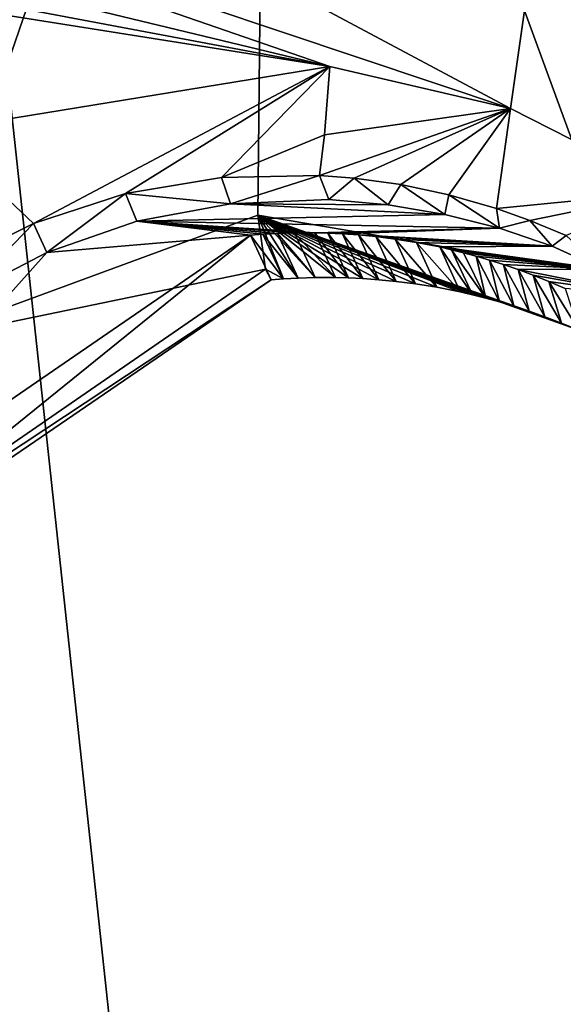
# Model space of a CAD drawing. Header units: millimetres. Extents: x -147 to 294, y -82 to 275.
# Tile 246 of 256: x 204.77 to 206.62, y 205.37 to 208.72. Entities that reach past the tile are written whole.
import ezdxf

# ---------------------------------------------------------------- set-up
doc = ezdxf.new("R2010")
doc.units = ezdxf.units.MM
doc.header["$LTSCALE"] = 67.506716
for name, color, linetype in [('1594', 7, 'CONTINUOUS'), ('2227', 7, 'CONTINUOUS'), ('2409', 7, 'CONTINUOUS'), ('2410', 7, 'CONTINUOUS'), ('2411', 7, 'CONTINUOUS'), ('2412', 7, 'CONTINUOUS'), ('2413', 7, 'CONTINUOUS'), ('2414', 7, 'CONTINUOUS'), ('2415', 7, 'CONTINUOUS'), ('2416', 7, 'CONTINUOUS'), ('2417', 7, 'CONTINUOUS'), ('756', 7, 'CONTINUOUS'), ('841', 7, 'CONTINUOUS')]:
    doc.layers.add(name, color=color, linetype=linetype)

msp = doc.modelspace()

# ---------------------------------------------------------------- linework, layer by layer
at = {"layer": '1594', "linetype": 'CONTINUOUS'}
for points in [[(199.6866, 210.6806, -12.2096), (199.9557, 211.878, -11.8946), (206.4436, 208.4184, -11.9357), (199.6866, 210.6806, -12.2096)], [(206.4436, 208.4184, -11.9357), (199.9557, 211.878, -11.8946), (206.8878, 211.532, -11.1216), (206.4436, 208.4184, -11.9357)], [(206.9972, 208.1373, -11.94), (206.4436, 208.4184, -11.9357), (206.8878, 211.532, -11.1216), (206.9972, 208.1373, -11.94)], [(199.3816, 210.1142, -12.3838), (199.6866, 210.6806, -12.2096), (205.8278, 208.5616, -11.9749), (199.3816, 210.1142, -12.3838)], [(205.8278, 208.5616, -11.9749), (199.6866, 210.6806, -12.2096), (206.4436, 208.4184, -11.9357), (205.8278, 208.5616, -11.9749)], [(199.1834, 209.8118, -12.4821), (199.3816, 210.1142, -12.3838), (205.8278, 208.5616, -11.9749), (199.1834, 209.8118, -12.4821)], [(199.1052, 209.6286, -12.5368), (199.1834, 209.8118, -12.4821), (205.8278, 208.5616, -11.9749), (199.1052, 209.6286, -12.5368)], [(204.4828, 208.3423, -12.1966), (199.1052, 209.6286, -12.5368), (205.8278, 208.5616, -11.9749), (204.4828, 208.3423, -12.1966)]]:
    msp.add_3dface(points, dxfattribs=at)
at = {"layer": '2227', "linetype": 'CONTINUOUS'}
for points in [[(205.6146, 211.1453, -9.3703), (199.4261, 211.3819, -9.7249), (204.4018, 207.6217, -10.281), (205.6146, 211.1453, -9.3703)], [(205.5822, 208.0555, -10.112), (205.6146, 211.1453, -9.3703), (204.4018, 207.6217, -10.281), (205.5822, 208.0555, -10.112)], [(206.8244, 207.8446, -10.1045), (205.6146, 211.1453, -9.3703), (205.5822, 208.0555, -10.112), (206.8244, 207.8446, -10.1045)], [(208.2992, 211.0558, -9.2723), (205.6146, 211.1453, -9.3703), (207.767, 207.0784, -10.2532), (208.2992, 211.0558, -9.2723)], [(207.767, 207.0784, -10.2532), (205.6146, 211.1453, -9.3703), (206.8244, 207.8446, -10.1045), (207.767, 207.0784, -10.2532)]]:
    msp.add_3dface(points, dxfattribs=at)
at = {"layer": '2409', "linetype": 'CONTINUOUS'}
for points in [[(206.8244, 207.8446, -10.1045), (205.5822, 208.0555, -10.112), (206.6759, 207.6635, -10.4394), (206.8244, 207.8446, -10.1045)], [(206.6759, 207.6635, -10.4394), (205.5822, 208.0555, -10.112), (206.6168, 207.6881, -10.4373), (206.6759, 207.6635, -10.4394)], [(206.6168, 207.6881, -10.4373), (205.5822, 208.0555, -10.112), (206.5604, 207.7097, -10.4357), (206.6168, 207.6881, -10.4373)], [(206.5604, 207.7097, -10.4357), (205.5822, 208.0555, -10.112), (206.5065, 207.7287, -10.4346), (206.5604, 207.7097, -10.4357)], [(206.5065, 207.7287, -10.4346), (205.5822, 208.0555, -10.112), (206.4549, 207.7455, -10.434), (206.5065, 207.7287, -10.4346)], [(206.4549, 207.7455, -10.434), (205.5822, 208.0555, -10.112), (206.4058, 207.7602, -10.4337), (206.4549, 207.7455, -10.434)], [(206.4058, 207.7602, -10.4337), (205.5822, 208.0555, -10.112), (206.3588, 207.773, -10.4338), (206.4058, 207.7602, -10.4337)], [(206.3588, 207.773, -10.4338), (205.5822, 208.0555, -10.112), (206.3141, 207.7842, -10.4341), (206.3588, 207.773, -10.4338)], [(206.3141, 207.7842, -10.4341), (205.5822, 208.0555, -10.112), (206.2714, 207.794, -10.4346), (206.3141, 207.7842, -10.4341)], [(206.2714, 207.794, -10.4346), (205.5822, 208.0555, -10.112), (206.1919, 207.8098, -10.4363), (206.2714, 207.794, -10.4346)], [(206.1919, 207.8098, -10.4363), (205.5822, 208.0555, -10.112), (206.1197, 207.8214, -10.4385), (206.1919, 207.8098, -10.4363)], [(206.1197, 207.8214, -10.4385), (205.5822, 208.0555, -10.112), (206.0541, 207.8298, -10.441), (206.1197, 207.8214, -10.4385)], [(206.0541, 207.8298, -10.441), (205.5822, 208.0555, -10.112), (205.9946, 207.8356, -10.4438), (206.0541, 207.8298, -10.441)], [(205.9946, 207.8356, -10.4438), (205.5822, 208.0555, -10.112), (205.9405, 207.8395, -10.4467), (205.9946, 207.8356, -10.4438)], [(205.9405, 207.8395, -10.4467), (205.5822, 208.0555, -10.112), (205.8913, 207.8418, -10.4496), (205.9405, 207.8395, -10.4467)], [(205.8913, 207.8418, -10.4496), (205.5822, 208.0555, -10.112), (205.8466, 207.843, -10.4525), (205.8913, 207.8418, -10.4496)], [(205.8466, 207.843, -10.4525), (205.5822, 208.0555, -10.112), (205.7778, 207.843, -10.4574), (205.8466, 207.843, -10.4525)], [(205.7778, 207.843, -10.4574), (205.5822, 208.0555, -10.112), (205.7195, 207.8414, -10.462), (205.7778, 207.843, -10.4574)], [(205.7195, 207.8414, -10.462), (205.5822, 208.0555, -10.112), (205.6699, 207.8388, -10.4662), (205.7195, 207.8414, -10.462)], [(205.6699, 207.8388, -10.4662), (205.5822, 208.0555, -10.112), (205.6084, 207.8716, -10.2452), (205.6699, 207.8388, -10.4662)], [(205.6279, 207.8356, -10.4701), (205.6699, 207.8388, -10.4662), (205.6084, 207.8716, -10.2452), (205.6279, 207.8356, -10.4701)]]:
    msp.add_3dface(points, dxfattribs=at)
at = {"layer": '2410', "linetype": 'CONTINUOUS'}
for points in [[(205.5822, 208.0555, -10.112), (204.4018, 207.6217, -10.281), (205.6084, 207.8716, -10.2452), (205.5822, 208.0555, -10.112)], [(205.6084, 207.8716, -10.2452), (204.4018, 207.6217, -10.281), (203.8699, 206.6739, -10.6451), (205.6084, 207.8716, -10.2452)], [(205.6279, 207.8356, -10.4701), (205.6084, 207.8716, -10.2452), (203.8699, 206.6739, -10.6451), (205.6279, 207.8356, -10.4701)], [(205.6279, 207.8356, -10.4701), (203.8699, 206.6739, -10.6451), (203.9473, 206.6874, -10.8847), (205.6279, 207.8356, -10.4701)]]:
    msp.add_3dface(points, dxfattribs=at)
at = {"layer": '2411', "linetype": 'CONTINUOUS'}
for points in [[(205.5569, 207.9871, -11.1605), (203.9473, 206.6874, -10.8847), (203.8943, 206.8468, -11.532), (205.5569, 207.9871, -11.1605)], [(205.6279, 207.8356, -10.4701), (203.9473, 206.6874, -10.8847), (205.5569, 207.9871, -11.1605), (205.6279, 207.8356, -10.4701)]]:
    msp.add_3dface(points, dxfattribs=at)
at = {"layer": '2412', "linetype": 'CONTINUOUS'}
for points in [[(205.6699, 207.8388, -10.4662), (205.5569, 207.9871, -11.1605), (205.5992, 207.9904, -11.1575), (205.6699, 207.8388, -10.4662)], [(205.6699, 207.8388, -10.4662), (205.6279, 207.8356, -10.4701), (205.5569, 207.9871, -11.1605), (205.6699, 207.8388, -10.4662)], [(205.6489, 207.9933, -11.1543), (205.7195, 207.8414, -10.462), (205.5992, 207.9904, -11.1575), (205.6489, 207.9933, -11.1543)], [(205.7195, 207.8414, -10.462), (205.6699, 207.8388, -10.4662), (205.5992, 207.9904, -11.1575), (205.7195, 207.8414, -10.462)], [(205.7075, 207.9951, -11.1509), (205.7778, 207.843, -10.4574), (205.6489, 207.9933, -11.1543), (205.7075, 207.9951, -11.1509)], [(205.7778, 207.843, -10.4574), (205.7195, 207.8414, -10.462), (205.6489, 207.9933, -11.1543), (205.7778, 207.843, -10.4574)], [(205.7765, 207.9953, -11.1474), (205.8466, 207.843, -10.4525), (205.7075, 207.9951, -11.1509), (205.7765, 207.9953, -11.1474)], [(205.8466, 207.843, -10.4525), (205.7778, 207.843, -10.4574), (205.7075, 207.9951, -11.1509), (205.8466, 207.843, -10.4525)], [(205.8913, 207.8418, -10.4496), (205.8466, 207.843, -10.4525), (205.7765, 207.9953, -11.1474), (205.8913, 207.8418, -10.4496)], [(205.8214, 207.9943, -11.1454), (205.8913, 207.8418, -10.4496), (205.7765, 207.9953, -11.1474), (205.8214, 207.9943, -11.1454)], [(205.9405, 207.8395, -10.4467), (205.8913, 207.8418, -10.4496), (205.8214, 207.9943, -11.1454), (205.9405, 207.8395, -10.4467)], [(205.8707, 207.9921, -11.1435), (205.9405, 207.8395, -10.4467), (205.8214, 207.9943, -11.1454), (205.8707, 207.9921, -11.1435)], [(205.9946, 207.8356, -10.4438), (205.9405, 207.8395, -10.4467), (205.8707, 207.9921, -11.1435), (205.9946, 207.8356, -10.4438)], [(205.925, 207.9883, -11.1418), (205.9946, 207.8356, -10.4438), (205.8707, 207.9921, -11.1435), (205.925, 207.9883, -11.1418)], [(206.0541, 207.8298, -10.441), (205.9946, 207.8356, -10.4438), (205.925, 207.9883, -11.1418), (206.0541, 207.8298, -10.441)], [(205.9847, 207.9826, -11.1403), (206.0541, 207.8298, -10.441), (205.925, 207.9883, -11.1418), (205.9847, 207.9826, -11.1403)], [(206.1197, 207.8214, -10.4385), (206.0541, 207.8298, -10.441), (205.9847, 207.9826, -11.1403), (206.1197, 207.8214, -10.4385)], [(206.0503, 207.9743, -11.1391), (206.1197, 207.8214, -10.4385), (205.9847, 207.9826, -11.1403), (206.0503, 207.9743, -11.1391)], [(206.1919, 207.8098, -10.4363), (206.1197, 207.8214, -10.4385), (206.0503, 207.9743, -11.1391), (206.1919, 207.8098, -10.4363)], [(206.1226, 207.9628, -11.1384), (206.1919, 207.8098, -10.4363), (206.0503, 207.9743, -11.1391), (206.1226, 207.9628, -11.1384)], [(206.2714, 207.794, -10.4346), (206.1919, 207.8098, -10.4363), (206.1226, 207.9628, -11.1384), (206.2714, 207.794, -10.4346)], [(206.2021, 207.9471, -11.1385), (206.2714, 207.794, -10.4346), (206.1226, 207.9628, -11.1384), (206.2021, 207.9471, -11.1385)], [(206.3141, 207.7842, -10.4341), (206.2714, 207.794, -10.4346), (206.2021, 207.9471, -11.1385), (206.3141, 207.7842, -10.4341)], [(206.2419, 207.938, -11.1388), (206.3141, 207.7842, -10.4341), (206.2021, 207.9471, -11.1385), (206.2419, 207.938, -11.1388)], [(206.3588, 207.773, -10.4338), (206.3141, 207.7842, -10.4341), (206.2419, 207.938, -11.1388), (206.3588, 207.773, -10.4338)], [(206.2835, 207.9276, -11.1394), (206.3588, 207.773, -10.4338), (206.2419, 207.938, -11.1388), (206.2835, 207.9276, -11.1394)], [(206.3269, 207.9159, -11.1402), (206.3588, 207.773, -10.4338), (206.2835, 207.9276, -11.1394), (206.3269, 207.9159, -11.1402)], [(206.4058, 207.7602, -10.4337), (206.3588, 207.773, -10.4338), (206.3269, 207.9159, -11.1402), (206.4058, 207.7602, -10.4337)], [(206.3723, 207.9026, -11.1413), (206.4058, 207.7602, -10.4337), (206.3269, 207.9159, -11.1402), (206.3723, 207.9026, -11.1413)], [(206.4549, 207.7455, -10.434), (206.4058, 207.7602, -10.4337), (206.3723, 207.9026, -11.1413), (206.4549, 207.7455, -10.434)], [(206.4196, 207.8876, -11.1428), (206.4549, 207.7455, -10.434), (206.3723, 207.9026, -11.1413), (206.4196, 207.8876, -11.1428)], [(206.5065, 207.7287, -10.4346), (206.4549, 207.7455, -10.434), (206.4196, 207.8876, -11.1428), (206.5065, 207.7287, -10.4346)], [(206.469, 207.8706, -11.1447), (206.5065, 207.7287, -10.4346), (206.4196, 207.8876, -11.1428), (206.469, 207.8706, -11.1447)], [(206.5604, 207.7097, -10.4357), (206.5065, 207.7287, -10.4346), (206.469, 207.8706, -11.1447), (206.5604, 207.7097, -10.4357)], [(206.5205, 207.8515, -11.147), (206.5604, 207.7097, -10.4357), (206.469, 207.8706, -11.1447), (206.5205, 207.8515, -11.147)], [(206.6168, 207.6881, -10.4373), (206.5604, 207.7097, -10.4357), (206.5205, 207.8515, -11.147), (206.6168, 207.6881, -10.4373)], [(206.5741, 207.8299, -11.1498), (206.6168, 207.6881, -10.4373), (206.5205, 207.8515, -11.147), (206.5741, 207.8299, -11.1498)], [(206.6759, 207.6635, -10.4394), (206.6168, 207.6881, -10.4373), (206.5741, 207.8299, -11.1498), (206.6759, 207.6635, -10.4394)], [(206.63, 207.8056, -11.1532), (206.6759, 207.6635, -10.4394), (206.5741, 207.8299, -11.1498), (206.63, 207.8056, -11.1532)]]:
    msp.add_3dface(points, dxfattribs=at)
at = {"layer": '2413', "linetype": 'CONTINUOUS'}
for points in [[(205.17, 208.0348, -11.1688), (205.4895, 208.0941, -11.1377), (206.2201, 208.0583, -11.1104), (205.17, 208.0348, -11.1688)], [(205.4895, 208.0941, -11.1377), (205.8247, 208.1086, -11.1173), (206.0263, 208.0907, -11.1118), (205.4895, 208.0941, -11.1377)], [(206.2201, 208.0583, -11.1104), (205.4895, 208.0941, -11.1377), (206.0263, 208.0907, -11.1118), (206.2201, 208.0583, -11.1104)], [(206.4063, 208.0112, -11.1132), (205.17, 208.0348, -11.1688), (206.2201, 208.0583, -11.1104), (206.4063, 208.0112, -11.1132)], [(205.17, 208.0348, -11.1688), (205.5569, 207.9871, -11.1605), (204.8635, 207.9285, -11.2112), (205.17, 208.0348, -11.1688)], [(205.5992, 207.9904, -11.1575), (205.5569, 207.9871, -11.1605), (205.17, 208.0348, -11.1688), (205.5992, 207.9904, -11.1575)], [(205.7765, 207.9953, -11.1474), (205.7075, 207.9951, -11.1509), (205.17, 208.0348, -11.1688), (205.7765, 207.9953, -11.1474)], [(205.7765, 207.9953, -11.1474), (205.17, 208.0348, -11.1688), (206.4063, 208.0112, -11.1132), (205.7765, 207.9953, -11.1474)], [(205.7075, 207.9951, -11.1509), (205.6489, 207.9933, -11.1543), (205.17, 208.0348, -11.1688), (205.7075, 207.9951, -11.1509)], [(205.6489, 207.9933, -11.1543), (205.5992, 207.9904, -11.1575), (205.17, 208.0348, -11.1688), (205.6489, 207.9933, -11.1543)], [(205.5569, 207.9871, -11.1605), (203.8943, 206.8468, -11.532), (204.8635, 207.9285, -11.2112), (205.5569, 207.9871, -11.1605)], [(205.8214, 207.9943, -11.1454), (205.7765, 207.9953, -11.1474), (206.4063, 208.0112, -11.1132), (205.8214, 207.9943, -11.1454)], [(205.8707, 207.9921, -11.1435), (205.8214, 207.9943, -11.1454), (206.4063, 208.0112, -11.1132), (205.8707, 207.9921, -11.1435)], [(206.585, 207.9495, -11.12), (205.8707, 207.9921, -11.1435), (206.4063, 208.0112, -11.1132), (206.585, 207.9495, -11.12)], [(205.925, 207.9883, -11.1418), (205.8707, 207.9921, -11.1435), (206.585, 207.9495, -11.12), (205.925, 207.9883, -11.1418)], [(205.9847, 207.9826, -11.1403), (205.925, 207.9883, -11.1418), (206.585, 207.9495, -11.12), (205.9847, 207.9826, -11.1403)], [(206.0503, 207.9743, -11.1391), (205.9847, 207.9826, -11.1403), (206.585, 207.9495, -11.12), (206.0503, 207.9743, -11.1391)], [(206.1226, 207.9628, -11.1384), (206.0503, 207.9743, -11.1391), (206.585, 207.9495, -11.12), (206.1226, 207.9628, -11.1384)], [(206.2021, 207.9471, -11.1385), (206.1226, 207.9628, -11.1384), (206.585, 207.9495, -11.12), (206.2021, 207.9471, -11.1385)], [(206.7573, 207.872, -11.1312), (206.2021, 207.9471, -11.1385), (206.585, 207.9495, -11.12), (206.7573, 207.872, -11.1312)], [(206.2419, 207.938, -11.1388), (206.2021, 207.9471, -11.1385), (206.7573, 207.872, -11.1312), (206.2419, 207.938, -11.1388)], [(204.8635, 207.9285, -11.2112), (203.8943, 206.8468, -11.532), (204.5769, 207.7794, -11.2635), (204.8635, 207.9285, -11.2112)], [(206.2835, 207.9276, -11.1394), (206.2419, 207.938, -11.1388), (206.7573, 207.872, -11.1312), (206.2835, 207.9276, -11.1394)], [(206.3269, 207.9159, -11.1402), (206.2835, 207.9276, -11.1394), (206.7573, 207.872, -11.1312), (206.3269, 207.9159, -11.1402)], [(206.3723, 207.9026, -11.1413), (206.3269, 207.9159, -11.1402), (206.7573, 207.872, -11.1312), (206.3723, 207.9026, -11.1413)], [(206.4196, 207.8876, -11.1428), (206.3723, 207.9026, -11.1413), (206.7573, 207.872, -11.1312), (206.4196, 207.8876, -11.1428)], [(206.469, 207.8706, -11.1447), (206.4196, 207.8876, -11.1428), (206.7573, 207.872, -11.1312), (206.469, 207.8706, -11.1447)], [(206.9216, 207.7807, -11.1463), (206.469, 207.8706, -11.1447), (206.7573, 207.872, -11.1312), (206.9216, 207.7807, -11.1463)], [(206.5205, 207.8515, -11.147), (206.469, 207.8706, -11.1447), (206.9216, 207.7807, -11.1463), (206.5205, 207.8515, -11.147)], [(206.5741, 207.8299, -11.1498), (206.5205, 207.8515, -11.147), (206.9216, 207.7807, -11.1463), (206.5741, 207.8299, -11.1498)], [(206.63, 207.8056, -11.1532), (206.5741, 207.8299, -11.1498), (206.9216, 207.7807, -11.1463), (206.63, 207.8056, -11.1532)]]:
    msp.add_3dface(points, dxfattribs=at)
at = {"layer": '2414', "linetype": 'CONTINUOUS'}
for points in [[(205.4584, 208.1839, -11.4692), (205.4895, 208.0941, -11.1377), (205.1313, 208.1291, -11.5232), (205.4584, 208.1839, -11.4692)], [(205.7922, 208.1907, -11.4264), (205.4895, 208.0941, -11.1377), (205.4584, 208.1839, -11.4692), (205.7922, 208.1907, -11.4264)], [(205.8247, 208.1086, -11.1173), (205.4895, 208.0941, -11.1377), (205.7922, 208.1907, -11.4264), (205.8247, 208.1086, -11.1173)], [(205.1313, 208.1291, -11.5232), (204.8635, 207.9285, -11.2112), (204.8177, 208.0274, -11.5882), (205.1313, 208.1291, -11.5232)], [(205.17, 208.0348, -11.1688), (204.8635, 207.9285, -11.2112), (205.1313, 208.1291, -11.5232), (205.17, 208.0348, -11.1688)], [(205.4895, 208.0941, -11.1377), (205.17, 208.0348, -11.1688), (205.1313, 208.1291, -11.5232), (205.4895, 208.0941, -11.1377)], [(204.8177, 208.0274, -11.5882), (204.5769, 207.7794, -11.2635), (204.5255, 207.8815, -11.6622), (204.8177, 208.0274, -11.5882)], [(204.8635, 207.9285, -11.2112), (204.5769, 207.7794, -11.2635), (204.8177, 208.0274, -11.5882), (204.8635, 207.9285, -11.2112)]]:
    msp.add_3dface(points, dxfattribs=at)
at = {"layer": '2415', "linetype": 'CONTINUOUS'}
for points in [[(204.4828, 208.3423, -12.1966), (205.8278, 208.5616, -11.9749), (204.8177, 208.0274, -11.5882), (204.4828, 208.3423, -12.1966)], [(205.8278, 208.5616, -11.9749), (205.1313, 208.1291, -11.5232), (204.8177, 208.0274, -11.5882), (205.8278, 208.5616, -11.9749)], [(205.8278, 208.5616, -11.9749), (205.4584, 208.1839, -11.4692), (205.1313, 208.1291, -11.5232), (205.8278, 208.5616, -11.9749)], [(205.4584, 208.1839, -11.4692), (205.8278, 208.5616, -11.9749), (205.8097, 208.3291, -11.732), (205.4584, 208.1839, -11.4692)], [(204.4828, 208.3423, -12.1966), (204.8177, 208.0274, -11.5882), (204.5255, 207.8815, -11.6622), (204.4828, 208.3423, -12.1966)], [(205.7922, 208.1907, -11.4264), (205.4584, 208.1839, -11.4692), (205.8097, 208.3291, -11.732), (205.7922, 208.1907, -11.4264)]]:
    msp.add_3dface(points, dxfattribs=at)
at = {"layer": '2416', "linetype": 'CONTINUOUS'}
for points in [[(205.8278, 208.5616, -11.9749), (206.4436, 208.4184, -11.9357), (205.8097, 208.3291, -11.732), (205.8278, 208.5616, -11.9749)], [(206.4436, 208.4184, -11.9357), (205.7922, 208.1907, -11.4264), (205.8097, 208.3291, -11.732), (206.4436, 208.4184, -11.9357)], [(205.7922, 208.1907, -11.4264), (206.4436, 208.4184, -11.9357), (205.9109, 208.1814, -11.4143), (205.7922, 208.1907, -11.4264)], [(205.9109, 208.1814, -11.4143), (206.4436, 208.4184, -11.9357), (206.0693, 208.1595, -11.4009), (205.9109, 208.1814, -11.4143)], [(206.0693, 208.1595, -11.4009), (206.4436, 208.4184, -11.9357), (206.2335, 208.1249, -11.3903), (206.0693, 208.1595, -11.4009)], [(206.2335, 208.1249, -11.3903), (206.4436, 208.4184, -11.9357), (206.3955, 208.0784, -11.3832), (206.2335, 208.1249, -11.3903)], [(206.4436, 208.4184, -11.9357), (206.9972, 208.1373, -11.94), (206.3955, 208.0784, -11.3832), (206.4436, 208.4184, -11.9357)], [(206.3955, 208.0784, -11.3832), (206.9972, 208.1373, -11.94), (206.5095, 208.0378, -11.3802), (206.3955, 208.0784, -11.3832)], [(206.5095, 208.0378, -11.3802), (206.9972, 208.1373, -11.94), (206.6334, 207.9858, -11.379), (206.5095, 208.0378, -11.3802)]]:
    msp.add_3dface(points, dxfattribs=at)
at = {"layer": '2417', "linetype": 'CONTINUOUS'}
for points in [[(205.8247, 208.1086, -11.1173), (205.7922, 208.1907, -11.4264), (205.9109, 208.1814, -11.4143), (205.8247, 208.1086, -11.1173)], [(206.0263, 208.0907, -11.1118), (205.8247, 208.1086, -11.1173), (205.9109, 208.1814, -11.4143), (206.0263, 208.0907, -11.1118)], [(206.0263, 208.0907, -11.1118), (205.9109, 208.1814, -11.4143), (206.0693, 208.1595, -11.4009), (206.0263, 208.0907, -11.1118)], [(206.2201, 208.0583, -11.1104), (206.0263, 208.0907, -11.1118), (206.0693, 208.1595, -11.4009), (206.2201, 208.0583, -11.1104)], [(206.2201, 208.0583, -11.1104), (206.0693, 208.1595, -11.4009), (206.2335, 208.1249, -11.3903), (206.2201, 208.0583, -11.1104)], [(206.4063, 208.0112, -11.1132), (206.2201, 208.0583, -11.1104), (206.2335, 208.1249, -11.3903), (206.4063, 208.0112, -11.1132)], [(206.4063, 208.0112, -11.1132), (206.2335, 208.1249, -11.3903), (206.3955, 208.0784, -11.3832), (206.4063, 208.0112, -11.1132)], [(206.4063, 208.0112, -11.1132), (206.3955, 208.0784, -11.3832), (206.5095, 208.0378, -11.3802), (206.4063, 208.0112, -11.1132)], [(206.585, 207.9495, -11.12), (206.4063, 208.0112, -11.1132), (206.5095, 208.0378, -11.3802), (206.585, 207.9495, -11.12)], [(206.585, 207.9495, -11.12), (206.5095, 208.0378, -11.3802), (206.6334, 207.9858, -11.379), (206.585, 207.9495, -11.12)], [(206.7573, 207.872, -11.1312), (206.585, 207.9495, -11.12), (206.6334, 207.9858, -11.379), (206.7573, 207.872, -11.1312)]]:
    msp.add_3dface(points, dxfattribs=at)
at = {"layer": '756', "linetype": 'CONTINUOUS'}
for points in [[(203.7495, 217.597, -36.6176), (233.1463, 217.9973, -41.4154), (205.8603, 198.0519, -41.5524), (203.7495, 217.597, -36.6176)], [(205.8603, 198.0519, -41.5524), (233.1463, 217.9973, -41.4154), (233.0867, 215.7393, -41.982), (205.8603, 198.0519, -41.5524)], [(203.7495, 217.597, -36.6176), (205.8603, 198.0519, -41.5524), (192.022, 194.1991, -38.7813), (203.7495, 217.597, -36.6176)], [(205.8603, 198.0519, -41.5524), (233.0867, 215.7393, -41.982), (233.0288, 213.5032, -42.5312), (205.8603, 198.0519, -41.5524)], [(205.8603, 198.0519, -41.5524), (233.0288, 213.5032, -42.5312), (232.873, 207.2223, -44.0111), (205.8603, 198.0519, -41.5524)], [(232.7281, 200.9917, -45.3873), (205.8603, 198.0519, -41.5524), (232.873, 207.2223, -44.0111), (232.7281, 200.9917, -45.3873)]]:
    msp.add_3dface(points, dxfattribs=at)
at = {"layer": '841', "linetype": 'CONTINUOUS'}
for points in [[(204.8363, 217.3552, -35.3042), (208.1938, 203.3747, -38.9809), (233.3241, 217.4829, -39.7272), (204.8363, 217.3552, -35.3042)], [(204.8363, 217.3552, -35.3042), (177.4701, 208.8882, -28.9701), (208.1938, 203.3747, -38.9809), (204.8363, 217.3552, -35.3042)], [(177.4701, 208.8882, -28.9701), (185.0229, 186.5877, -35.0661), (208.1938, 203.3747, -38.9809), (177.4701, 208.8882, -28.9701)]]:
    msp.add_3dface(points, dxfattribs=at)

doc.saveas('drawing.dxf')
